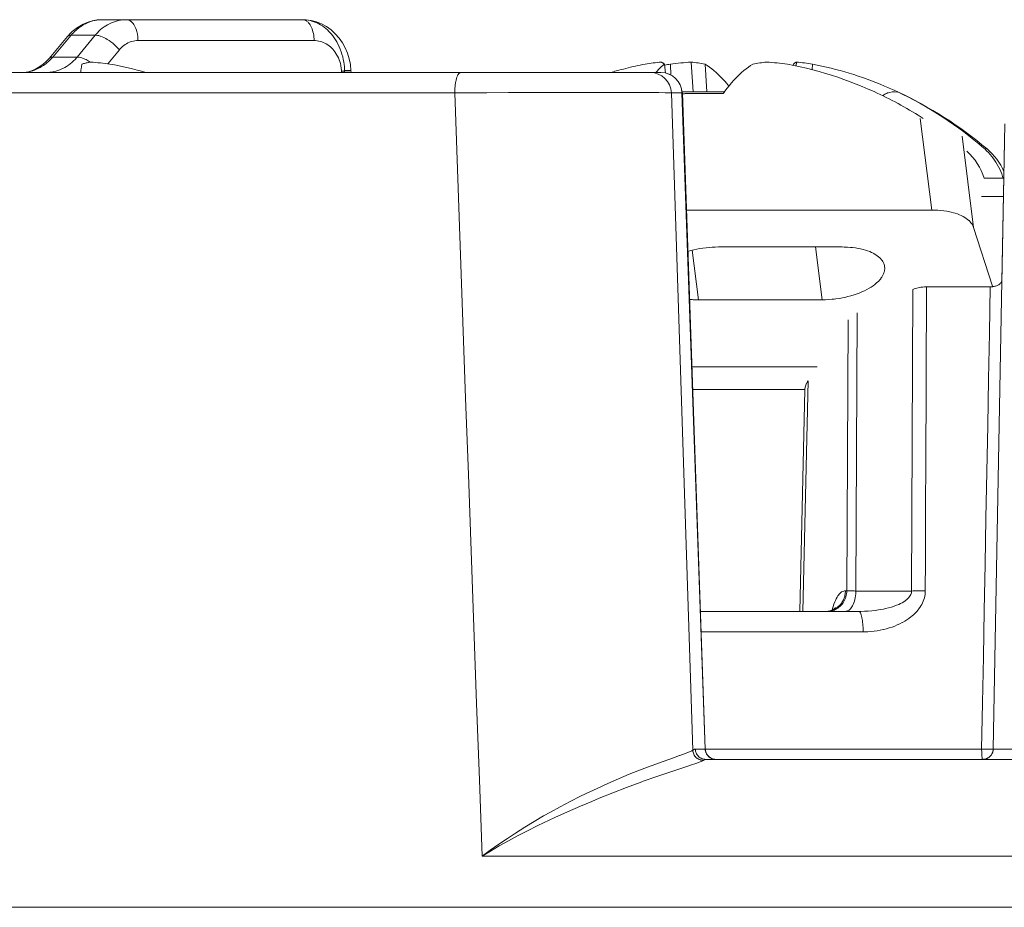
# Model space of a CAD drawing. Header units: inches. Extents: x 0 to 210, y -297 to 0.
# Tile 60 of 76: x 90 to 99, y -131 to -122. Entities that reach past the tile are written whole.
import ezdxf

# ---------------------------------------------------------------- set-up
doc = ezdxf.new("R2010")
doc.units = ezdxf.units.IN
doc.header["$MEASUREMENT"] = 0
doc.layers.add('Lag 4', color=7, linetype='Continuous')

msp = doc.modelspace()

# ---------------------------------------------------------------- linework, layer by layer
at = {"layer": 'Lag 4', "color": 7, "lineweight": 9, "true_color": 0xffffff}
for points in [[(90.5767, -122.2781), (90.5593, -122.2786), (90.5409, -122.28), (90.5226, -122.2824), (90.5044, -122.2857), (90.4864, -122.29), (90.4854, -122.2902), (90.4677, -122.2955), (90.4503, -122.3016), (90.4332, -122.3086), (90.4165, -122.3164), (90.4002, -122.325)], [(90.5767, -122.2781), (90.5604, -122.2785), (90.5441, -122.2795), (90.5278, -122.2811), (90.5116, -122.2834), (90.4954, -122.2864), (90.4794, -122.2899), (90.4635, -122.2941), (90.4479, -122.2989), (90.4324, -122.3042), (90.4173, -122.3102)], [(90.8024, -122.2781), (90.7838, -122.2786), (90.7649, -122.2802), (90.7459, -122.2828), (90.7269, -122.2865), (90.708, -122.2913), (90.6892, -122.297), (90.6707, -122.3038), (90.6607, -122.3079), (90.6429, -122.3162), (90.6255, -122.3253), (90.6084, -122.3356), (90.5915, -122.3468), (90.575, -122.3591), (90.5589, -122.3724), (90.5432, -122.3867), (90.5281, -122.4019), (90.5136, -122.4179), (90.5079, -122.4246)], [(90.5767, -122.2781), (92.4683, -122.2781)], [(90.9125, -122.4753), (90.9125, -122.4738), (90.9118, -122.4545), (90.91, -122.4357), (90.9073, -122.4174), (90.9037, -122.3997), (90.9024, -122.3943), (90.8978, -122.3782), (90.8925, -122.3631), (90.8865, -122.349), (90.8798, -122.3357), (90.8796, -122.3355), (90.8729, -122.3243), (90.8661, -122.3147), (90.8591, -122.3064), (90.8518, -122.2992), (90.8442, -122.2931), (90.8418, -122.2914), (90.8338, -122.2866), (90.8257, -122.2828), (90.8177, -122.2802), (90.8099, -122.2786), (90.8024, -122.2781)], [(92.6486, -122.3186), (92.6002, -122.2994), (92.5506, -122.2863), (92.5006, -122.2794), (92.468, -122.2781)], [(92.4683, -122.2781), (92.4697, -122.2781), (92.4711, -122.2782), (92.4725, -122.2783), (92.4739, -122.2784), (92.4753, -122.2785), (92.4768, -122.2787), (92.4782, -122.2789), (92.4796, -122.2792), (92.4809, -122.2795), (92.4823, -122.2798)], [(92.8629, -122.7044), (92.8627, -122.7034), (92.859, -122.6782), (92.8543, -122.6534), (92.8487, -122.6289), (92.8421, -122.6049), (92.8345, -122.5814), (92.8261, -122.5585), (92.8168, -122.5363), (92.8142, -122.5305), (92.8039, -122.5092), (92.7928, -122.4886), (92.781, -122.4689), (92.7686, -122.4501), (92.7555, -122.4321), (92.7418, -122.4151), (92.7275, -122.3989), (92.7191, -122.3902), (92.704, -122.3755), (92.6885, -122.3618), (92.6726, -122.3492), (92.6564, -122.3376), (92.6399, -122.3271), (92.6232, -122.3177), (92.6063, -122.3092), (92.5939, -122.3038), (92.5763, -122.297), (92.5583, -122.2913), (92.5402, -122.2865), (92.5221, -122.2828), (92.504, -122.2802), (92.486, -122.2786), (92.4683, -122.2781)], [(92.4823, -122.2798), (92.4835, -122.2801), (92.4897, -122.282), (92.4956, -122.2844), (92.5003, -122.2868), (92.5058, -122.2901), (92.5111, -122.2939), (92.5161, -122.2981), (92.5209, -122.3025), (92.5254, -122.3072), (92.5296, -122.3122), (92.5336, -122.3173)], [(90.4173, -122.3102), (90.4093, -122.3136), (90.3928, -122.3213), (90.3766, -122.3297), (90.3608, -122.3388), (90.3453, -122.3485), (90.3303, -122.3589), (90.3156, -122.3698), (90.3015, -122.3813), (90.2943, -122.3876), (90.2809, -122.3999), (90.2681, -122.4127)], [(90.4002, -122.325), (90.3941, -122.3284), (90.3808, -122.3365), (90.3678, -122.3451), (90.3607, -122.3501), (90.3482, -122.3595), (90.336, -122.3693), (90.3242, -122.3796), (90.3128, -122.3903), (90.3018, -122.4014), (90.2911, -122.4128), (90.2809, -122.4246)], [(92.5336, -122.3173), (92.5409, -122.3278), (92.5476, -122.3394), (92.5538, -122.3522), (92.5595, -122.3661), (92.5646, -122.3813), (92.5674, -122.391), (92.5678, -122.3929), (92.5716, -122.4092), (92.5745, -122.4256), (92.5766, -122.4421), (92.5778, -122.4587), (92.5783, -122.4753)], [(92.9106, -122.6476), (92.8945, -122.5951), (92.8731, -122.5445), (92.8465, -122.4965), (92.8149, -122.4516), (92.7788, -122.4108), (92.7387, -122.3748), (92.6949, -122.3438), (92.6486, -122.3186)], [(90.0715, -122.6442), (90.246, -122.4371)], [(90.2809, -122.4246), (90.1064, -122.6317)], [(90.246, -122.4371), (90.2465, -122.4365), (90.2492, -122.4339), (90.2522, -122.4316), (90.2548, -122.43), (90.2582, -122.4284), (90.2618, -122.4271), (90.2655, -122.4261), (90.2693, -122.4253), (90.2732, -122.4249), (90.2771, -122.4246), (90.2809, -122.4246)], [(90.2809, -122.4246), (90.5079, -122.4246)], [(90.5079, -122.4246), (90.3366, -122.6317)], [(90.5079, -122.4246), (90.5181, -122.4249), (90.5289, -122.4264), (90.5405, -122.4289), (90.5533, -122.4327), (90.5591, -122.4347), (90.5748, -122.4408), (90.5908, -122.4482), (90.6075, -122.457), (90.6204, -122.4645), (90.6391, -122.4764), (90.6557, -122.4882), (90.6734, -122.5018), (90.6903, -122.5162), (90.7065, -122.5313), (90.7217, -122.547), (90.7361, -122.5632)], [(90.7361, -122.5632), (90.6266, -122.6956)], [(90.9125, -122.4753), (90.8981, -122.4758), (90.8834, -122.4774), (90.8687, -122.48), (90.8541, -122.4837), (90.8396, -122.4884), (90.8307, -122.4919), (90.8168, -122.4982), (90.8035, -122.5054), (90.7904, -122.5136), (90.7776, -122.5229), (90.7652, -122.5332), (90.7532, -122.5444), (90.7418, -122.5565), (90.7361, -122.5632)], [(90.9125, -122.4753), (92.5783, -122.4753)], [(92.8324, -122.721), (92.8307, -122.7122), (92.8265, -122.6936), (92.8213, -122.6753), (92.8152, -122.6575), (92.8081, -122.6402), (92.8002, -122.6235), (92.7945, -122.6128), (92.7854, -122.5974), (92.7755, -122.5828), (92.765, -122.5691), (92.7539, -122.5563), (92.7423, -122.5444), (92.7332, -122.5361), (92.7205, -122.5257), (92.7073, -122.5161), (92.6936, -122.5076), (92.6795, -122.4999), (92.6651, -122.4933), (92.6525, -122.4885), (92.6376, -122.4837), (92.6227, -122.48), (92.6077, -122.4774), (92.5929, -122.4758), (92.5783, -122.4753)], [(90.043, -122.7781), (90.0614, -122.7776), (90.0799, -122.776), (90.0987, -122.7734), (90.1175, -122.7697), (90.1364, -122.765), (90.1551, -122.7591), (90.1737, -122.7523), (90.192, -122.7444), (90.2022, -122.7396), (90.2198, -122.7302), (90.2372, -122.7199), (90.2541, -122.7085), (90.2707, -122.6962), (90.2868, -122.6829), (90.3023, -122.6687), (90.3172, -122.6537), (90.3314, -122.6379), (90.3366, -122.6317)], [(90.0715, -122.6443), (90.0448, -122.6732)], [(90.1064, -122.6317), (90.1033, -122.6317), (90.0995, -122.6319), (90.0958, -122.6323), (90.0951, -122.6324), (90.0913, -122.6331), (90.0875, -122.6342), (90.0839, -122.6355), (90.0804, -122.6372), (90.0771, -122.6392), (90.0741, -122.6415), (90.0715, -122.6442)], [(90.3366, -122.6317), (90.1064, -122.6317)], [(90.4516, -122.6731), (90.4424, -122.6676), (90.4317, -122.6616), (90.4207, -122.6559), (90.4096, -122.6506), (90.3982, -122.6457), (90.3866, -122.6414), (90.3811, -122.6395), (90.3692, -122.636), (90.3575, -122.6335), (90.3467, -122.632), (90.3366, -122.6317)], [(92.9212, -122.7011), (92.9106, -122.6476)], [(89.9855, -122.7221), (89.9536, -122.7412), (89.9205, -122.7565), (89.8865, -122.7678)], [(90.0499, -122.6875), (90.0433, -122.6928), (90.0313, -122.702), (90.0189, -122.7107), (90.0133, -122.7145), (90.0005, -122.7226), (89.9873, -122.7302), (89.9739, -122.7374), (89.9602, -122.744), (89.9462, -122.7501), (89.9321, -122.7557), (89.9178, -122.7606)], [(90.016, -122.6993), (89.9855, -122.7221)], [(90.0448, -122.6732), (90.016, -122.6993)], [(90.3821, -122.6983), (90.382, -122.6994), (90.3805, -122.7073), (90.3792, -122.7152), (90.378, -122.7221), (90.3767, -122.7301), (90.3754, -122.738), (90.3741, -122.746), (90.3728, -122.7539), (90.3716, -122.7619), (90.3704, -122.7699), (90.3692, -122.7778)], [(90.4656, -122.6791), (90.4616, -122.6798), (90.4532, -122.6813), (90.4448, -122.6829), (90.4403, -122.6838), (90.432, -122.6856), (90.4236, -122.6875), (90.4152, -122.6894), (90.4069, -122.6915), (90.3986, -122.6937), (90.3904, -122.696), (90.3821, -122.6983)], [(92.9267, -122.7597), (92.9212, -122.7011)], [(95.8925, -122.6983), (95.8906, -122.6968), (95.8877, -122.6946), (95.8848, -122.6925), (95.8839, -122.6918), (95.8809, -122.6898), (95.8779, -122.6878), (95.8748, -122.6859), (95.8717, -122.6841), (95.8686, -122.6823), (95.8654, -122.6807), (95.8621, -122.6791)], [(95.8925, -122.6983), (95.9016, -122.7831)], [(95.9479, -122.6983), (95.9541, -122.8024)], [(96.1458, -122.6791), (96.1627, -122.9619)], [(96.276, -122.6983), (96.2917, -122.9618)], [(96.276, -122.6983), (96.2967, -122.7115), (96.3177, -122.726), (96.3389, -122.742), (96.3604, -122.7594), (96.3823, -122.7785), (96.389, -122.7846), (96.3977, -122.7927), (96.4199, -122.8143), (96.4413, -122.8365), (96.4621, -122.8592), (96.4823, -122.8825), (96.502, -122.9062)], [(96.728, -122.6983), (96.7072, -122.7115), (96.6862, -122.7261), (96.665, -122.742), (96.6435, -122.7594), (96.6217, -122.7785), (96.5995, -122.7992), (96.5956, -122.8029), (96.5727, -122.826), (96.5497, -122.8505), (96.5266, -122.8767), (96.5031, -122.9048), (96.486, -122.9263), (96.4635, -122.9558)], [(97.8759, -122.959), (97.8204, -122.9344), (97.7633, -122.9102), (97.7058, -122.8869), (97.648, -122.8647), (97.5899, -122.8435), (97.5315, -122.8233), (97.4728, -122.8041), (97.4145, -122.7861), (97.3552, -122.7689), (97.2958, -122.7527), (97.2361, -122.7375), (97.1762, -122.7234), (97.1162, -122.7103), (97.0561, -122.6983)], [(97.1115, -122.6983), (97.1103, -122.7094)], [(97.1115, -122.6983), (97.1134, -122.6968), (97.1163, -122.6946), (97.1192, -122.6925), (97.1201, -122.6918), (97.1231, -122.6898), (97.1261, -122.6878), (97.1292, -122.6859), (97.1323, -122.6841), (97.1355, -122.6823), (97.1386, -122.6807), (97.1419, -122.6791)], [(97.1419, -122.6791), (97.138, -122.7151)], [(97.2941, -122.6983), (97.2884, -122.7511)], [(80.9669, -122.7781), (95.8591, -122.7781)], [(89.9178, -122.7606), (89.9123, -122.7624), (89.9018, -122.7654), (89.8912, -122.7682), (89.8861, -122.7694), (89.8754, -122.7716), (89.8646, -122.7736), (89.8538, -122.7752), (89.8429, -122.7765), (89.8319, -122.7774), (89.821, -122.7779), (89.8101, -122.7781)], [(92.8375, -122.7771), (92.837, -122.7649)], [(92.8591, -122.7638), (92.8624, -122.7637), (92.869, -122.7633), (92.8756, -122.763), (92.8822, -122.7626), (92.8888, -122.7623), (92.8954, -122.7619), (92.902, -122.7616), (92.9053, -122.7614), (92.9119, -122.7611), (92.9185, -122.7606), (92.925, -122.76)], [(92.8667, -122.7607), (92.8673, -122.7759)], [(92.9267, -122.7597), (92.9262, -122.7594), (92.9255, -122.7595), (92.9231, -122.7595), (92.9222, -122.7594), (92.9181, -122.7594), (92.9169, -122.7595), (92.9156, -122.7595), (92.9097, -122.7596), (92.9068, -122.7596), (92.9009, -122.7598), (92.8966, -122.7599), (92.8907, -122.76), (92.8851, -122.7602), (92.8792, -122.7603), (92.8732, -122.7605), (92.8673, -122.7607)], [(92.925, -122.76), (92.9251, -122.76), (92.9253, -122.7599), (92.9254, -122.7599), (92.9256, -122.7599), (92.9257, -122.7599), (92.9259, -122.7598), (92.9261, -122.7598), (92.9263, -122.7598), (92.9264, -122.7598), (92.9266, -122.7598), (92.9267, -122.7597)], [(92.9266, -122.7597), (92.9274, -122.7781)], [(93.9645, -122.7781), (93.9606, -122.7786), (93.9566, -122.7801), (93.9525, -122.7828), (93.9482, -122.7867), (93.9438, -122.7921), (93.9433, -122.7927), (93.9389, -122.7997), (93.9348, -122.8079), (93.9337, -122.8104), (93.9286, -122.8235), (93.9252, -122.8342), (93.921, -122.8501), (93.9181, -122.8634), (93.9158, -122.876), (93.9128, -122.8968), (93.9114, -122.9084), (93.9096, -122.9293), (93.9084, -122.9502), (93.9079, -122.9711)], [(86.6775, -122.9711), (93.9079, -122.9711)], [(93.9079, -122.9711), (94.0076, -122.9705), (94.2126, -122.9693), (94.4175, -122.9683), (94.6225, -122.9675), (94.7639, -122.9672), (94.9689, -122.9669), (95.0795, -122.9668), (95.2844, -122.9668), (95.348, -122.9668), (95.553, -122.9667), (95.5953, -122.9668), (95.7612, -122.9674), (95.8391, -122.9682), (95.8983, -122.9691), (95.9379, -122.9701), (95.9432, -122.9703), (95.9575, -122.9711)], [(93.9079, -122.9711), (93.9338, -123.6935), (93.9598, -124.4158), (93.9857, -125.1381), (94.0117, -125.8604), (94.0376, -126.5827), (94.0635, -127.3051), (94.0895, -128.0274), (94.1154, -128.7497), (94.1414, -129.472), (94.1674, -130.1944)], [(95.9576, -122.9711), (96.1602, -129.1911)], [(95.9576, -122.9711), (96.0577, -122.9711)], [(96.2775, -129.1816), (96.0577, -122.9711)], [(96.2366, -122.9619), (96.0583, -122.962)], [(96.0607, -122.971), (96.0619, -122.971)], [(96.2761, -129.1818), (96.0619, -122.971)], [(96.0976, -122.9782), (96.094, -122.9782), (96.0905, -122.9782), (96.0869, -122.9782), (96.0833, -122.9783), (96.0798, -122.9783), (96.0762, -122.9783), (96.0726, -122.9783), (96.0691, -122.9783), (96.0655, -122.9783), (96.062, -122.9783)], [(96.4596, -122.9614), (96.2366, -122.9619)], [(98.0932, -122.959), (98.0928, -122.9645)], [(98.9216, -123.5017), (98.9123, -123.4936), (98.8662, -123.454), (98.8194, -123.4152), (98.772, -123.3773), (98.7239, -123.3402), (98.6753, -123.3039), (98.6261, -123.2685), (98.5763, -123.234), (98.5261, -123.2005), (98.4752, -123.1678), (98.4238, -123.136), (98.3718, -123.105), (98.3607, -123.0986), (98.3081, -123.0688), (98.255, -123.0399), (98.2015, -123.0119), (98.1476, -122.985), (98.0932, -122.959)], [(98.4199, -124.0792), (98.3108, -123.2132)], [(99.0834, -124.7567), (99.1109, -123.264)], [(99.085, -124.7704), (99.113, -123.2649)], [(98.8166, -124.2449), (98.7075, -123.3789)], [(98.9216, -123.5017), (98.9435, -123.5017)], [(98.9216, -123.5017), (98.9394, -123.5181), (98.9566, -123.5353), (98.9731, -123.5533), (98.9888, -123.5721), (98.9999, -123.5863), (99.0143, -123.6061), (99.0278, -123.6266), (99.0404, -123.6476), (99.0521, -123.6692), (99.063, -123.6914), (99.0729, -123.7141), (99.0819, -123.7373), (99.09, -123.7608), (99.0952, -123.7781)], [(99.0952, -123.7781), (98.9171, -123.7781)], [(98.8911, -123.9513), (99.0982, -123.9513)], [(96.1001, -124.0792), (98.4199, -124.0792)], [(98.8166, -124.2449), (98.8127, -124.2344), (98.8077, -124.2238), (98.8016, -124.2133), (98.7993, -124.2099), (98.7918, -124.1998), (98.7831, -124.1898), (98.7732, -124.1799), (98.7709, -124.1778), (98.7594, -124.168), (98.7466, -124.1586), (98.7325, -124.1495), (98.732, -124.1492), (98.7163, -124.1402), (98.6994, -124.1318), (98.6836, -124.1248), (98.6637, -124.117), (98.6426, -124.1099), (98.6267, -124.1052), (98.603, -124.0991), (98.5781, -124.0937), (98.5628, -124.0908), (98.5356, -124.0867), (98.5074, -124.0834), (98.4783, -124.081), (98.4483, -124.0796), (98.4199, -124.0792)], [(98.8166, -124.2449), (98.9947, -124.7999)], [(96.1136, -124.4717), (96.141, -124.4638), (96.1694, -124.4566), (96.1979, -124.4503), (96.2267, -124.4447), (96.2556, -124.4401), (96.2563, -124.4399), (96.2853, -124.4361), (96.3144, -124.4331), (96.3436, -124.4309), (96.3728, -124.4296), (96.402, -124.4292)], [(96.1539, -124.4605), (96.213, -124.9292)], [(97.5731, -124.4292), (96.402, -124.4292)], [(97.3211, -124.4292), (97.3841, -124.9292)], [(97.5731, -124.4292), (97.5918, -124.4294), (97.6222, -124.4305), (97.6518, -124.4326), (97.6715, -124.4345), (97.6992, -124.4381), (97.7259, -124.4426), (97.7462, -124.4468), (97.7704, -124.4526), (97.7933, -124.4591), (97.8136, -124.4658), (97.8335, -124.4734), (97.8521, -124.4815), (97.8545, -124.4827), (97.8713, -124.4912), (97.8867, -124.5001), (97.9008, -124.5093), (97.9053, -124.5125), (97.9175, -124.522), (97.9284, -124.5317), (97.9381, -124.5417), (97.9428, -124.5471), (97.9506, -124.5572), (97.9574, -124.5675), (97.9629, -124.5778), (97.9658, -124.5842), (97.9699, -124.595), (97.9728, -124.6059), (97.9747, -124.6167)], [(97.9747, -124.6167), (97.9755, -124.6277), (97.9754, -124.639), (97.9749, -124.6446), (97.9732, -124.6559), (97.9704, -124.6674), (97.9687, -124.673), (97.9643, -124.6847), (97.9588, -124.6965), (97.9562, -124.7014), (97.9489, -124.7135), (97.9404, -124.7257), (97.9374, -124.7296), (97.9271, -124.7421), (97.9155, -124.7544), (97.9025, -124.7668), (97.888, -124.7792), (97.8824, -124.7836), (97.8656, -124.7962), (97.8474, -124.8084), (97.8279, -124.8204), (97.8067, -124.8321), (97.8065, -124.8323), (97.7835, -124.8438), (97.7593, -124.8549), (97.7338, -124.8654), (97.7136, -124.873), (97.6855, -124.8825), (97.6566, -124.8913), (97.6267, -124.8993), (97.6085, -124.9036), (97.5771, -124.9103), (97.5452, -124.916), (97.513, -124.9207), (97.4968, -124.9227), (97.4801, -124.9245), (97.4478, -124.9271), (97.4158, -124.9287), (97.3841, -124.9292)], [(99.0018, -129.1803), (99.0846, -124.7488)], [(99.0846, -124.7488), (99.0833, -124.7543), (99.0809, -124.7601), (99.079, -124.7635), (99.0749, -124.7693), (99.0697, -124.7749), (99.065, -124.779), (99.0582, -124.7839), (99.0543, -124.7863), (99.0471, -124.7903), (99.0396, -124.7938), (99.0319, -124.7968), (99.0241, -124.7993)], [(98.2427, -124.831), (98.2303, -127.6848)], [(98.3712, -124.8063), (98.3636, -124.8064), (98.3504, -124.8069), (98.3373, -124.808), (98.3318, -124.8086), (98.3187, -124.8103), (98.3057, -124.8125), (98.2927, -124.8152), (98.2799, -124.8183), (98.2673, -124.822), (98.2547, -124.8262), (98.2425, -124.831)], [(98.3712, -124.8063), (98.37, -125.0941), (98.3688, -125.3819), (98.3676, -125.6698), (98.3664, -125.9576), (98.3652, -126.2454), (98.364, -126.5332), (98.3628, -126.821), (98.3616, -127.1088), (98.3604, -127.3966), (98.3592, -127.6844)], [(98.3712, -124.8063), (98.9746, -124.8063)], [(98.8926, -129.1816), (98.9008, -128.7441), (98.909, -128.3066), (98.9172, -127.8691), (98.9254, -127.4315), (98.9336, -126.994), (98.9418, -126.5565), (98.95, -126.1189), (98.9582, -125.6814), (98.9664, -125.2439), (98.9746, -124.8063)], [(99.0241, -124.7993), (99.022, -124.7999), (99.0171, -124.8011), (99.0123, -124.8023), (99.0095, -124.8029), (99.0045, -124.8038), (98.9996, -124.8045), (98.9946, -124.8052), (98.9896, -124.8057), (98.9846, -124.806), (98.9796, -124.8062), (98.9746, -124.8063)], [(96.213, -124.9292), (96.2085, -124.9292), (96.2001, -124.9291), (96.1917, -124.9289), (96.1879, -124.9288), (96.1795, -124.9286), (96.1711, -124.9282), (96.1627, -124.9278), (96.1543, -124.9273), (96.146, -124.9267), (96.1376, -124.9261), (96.1292, -124.9253)], [(96.213, -124.9292), (97.3841, -124.9292)], [(97.7154, -125.0521), (97.7033, -127.6848)], [(97.6172, -127.6816), (97.6292, -125.1172)], [(97.3364, -125.5638), (96.1513, -125.5638)], [(97.2502, -125.6954), (97.2008, -127.8781)], [(97.2502, -125.6954), (97.2467, -125.7008), (97.2421, -125.7087), (97.2379, -125.7169), (97.2367, -125.7193), (97.2329, -125.7278), (97.2296, -125.7364), (97.2267, -125.7452), (97.2244, -125.7542), (97.2226, -125.7632), (97.2214, -125.7723), (97.2209, -125.7815)], [(97.2209, -125.7781), (96.1587, -125.7781)], [(97.2209, -125.7815), (97.1735, -127.8781)], [(97.6045, -127.6816), (97.5964, -127.6826), (97.5881, -127.6847), (97.5797, -127.6879), (97.5714, -127.6921), (97.5681, -127.6941), (97.5604, -127.6997), (97.5529, -127.7064), (97.5454, -127.7143), (97.5378, -127.7239), (97.5335, -127.7299), (97.525, -127.7431), (97.5169, -127.7577), (97.509, -127.7738), (97.5028, -127.788), (97.4949, -127.8086), (97.4875, -127.8306), (97.4841, -127.8418), (97.4779, -127.8644)], [(97.6172, -127.6816), (97.6165, -127.6952), (97.6148, -127.7101), (97.6121, -127.7247), (97.6083, -127.739), (97.6037, -127.7529), (97.598, -127.7665), (97.5958, -127.771), (97.5889, -127.784), (97.5812, -127.7963), (97.5726, -127.8079), (97.5634, -127.8187)], [(97.577, -127.7826), (97.58, -127.7772), (97.5847, -127.7677), (97.589, -127.7581), (97.5906, -127.754), (97.5941, -127.7441), (97.5971, -127.7339), (97.5996, -127.7236), (97.6016, -127.7132), (97.6031, -127.7027), (97.604, -127.6922), (97.6045, -127.6816)], [(97.6172, -127.6816), (97.6045, -127.6816)], [(97.7032, -127.6848), (97.7024, -127.7048), (97.702, -127.7101), (97.6998, -127.7301), (97.6966, -127.7498), (97.6933, -127.7657), (97.6889, -127.7816), (97.6839, -127.7965), (97.678, -127.8109), (97.6719, -127.8235), (97.6653, -127.8348), (97.6587, -127.8446), (97.6518, -127.853), (97.6449, -127.86), (97.6379, -127.8658), (97.6309, -127.8703), (97.6237, -127.8739), (97.6163, -127.8764)], [(97.6172, -127.6816), (97.6234, -127.6821), (97.632, -127.6826), (97.6343, -127.6827), (97.643, -127.6832), (97.6516, -127.6835), (97.6602, -127.6838), (97.6688, -127.6841), (97.6774, -127.6843), (97.686, -127.6845), (97.6946, -127.6847), (97.7032, -127.6848)], [(98.2303, -127.6848), (97.7033, -127.6848)], [(97.7328, -127.8781), (97.7495, -127.878), (97.7852, -127.877), (97.8204, -127.875), (97.8551, -127.872), (97.8892, -127.868), (97.9016, -127.8663), (97.9341, -127.8611), (97.9655, -127.8551), (97.9831, -127.8513), (98.0118, -127.8442), (98.0391, -127.8365), (98.0636, -127.8286), (98.0869, -127.8201), (98.1083, -127.8113), (98.1248, -127.8037), (98.1406, -127.7955), (98.155, -127.787), (98.1685, -127.7778), (98.1727, -127.7747), (98.1845, -127.7652), (98.1949, -127.7556), (98.2038, -127.7461), (98.2113, -127.7368), (98.2174, -127.7277), (98.2223, -127.7188), (98.2259, -127.7101), (98.2285, -127.7015), (98.23, -127.6931), (98.2304, -127.6848)], [(97.7714, -128.0711), (97.785, -128.071), (97.815, -128.07), (97.8448, -128.068), (97.8744, -128.065), (97.9038, -128.0609), (97.9329, -128.0558), (97.9616, -128.0497), (97.9636, -128.0493), (97.9915, -128.0422), (98.0187, -128.0344), (98.045, -128.0257), (98.0704, -128.0162), (98.095, -128.0059), (98.1188, -127.9949), (98.1416, -127.9832), (98.143, -127.9825), (98.1645, -127.9703), (98.185, -127.9575), (98.2042, -127.9443), (98.2224, -127.9306), (98.2335, -127.9217), (98.2497, -127.9074), (98.2648, -127.8929), (98.2786, -127.8781), (98.2914, -127.863), (98.296, -127.8572), (98.3072, -127.8419), (98.3172, -127.8264), (98.3261, -127.8109), (98.3339, -127.7953), (98.3406, -127.7796), (98.3457, -127.7653), (98.3505, -127.7491), (98.3543, -127.7328), (98.357, -127.7165), (98.3586, -127.7004), (98.3592, -127.6844)], [(98.3592, -127.6844), (98.3501, -127.6844), (98.3372, -127.6843), (98.3243, -127.6842), (98.3205, -127.6842), (98.3077, -127.6842), (98.2948, -127.6842), (98.2819, -127.6842), (98.269, -127.6843), (98.2562, -127.6844), (98.2433, -127.6846), (98.2304, -127.6848)], [(97.5112, -127.841), (97.5114, -127.8407), (97.5093, -127.8431), (97.504, -127.8483), (97.4953, -127.8551), (97.483, -127.8625), (97.4673, -127.8695), (97.4488, -127.8749), (97.4277, -127.8778)], [(97.5454, -127.8358), (97.5406, -127.8397), (97.5326, -127.8456), (97.5243, -127.8511), (97.5212, -127.853), (97.5124, -127.8578), (97.5035, -127.8622), (97.4942, -127.8661), (97.4848, -127.8695), (97.4752, -127.8723), (97.4656, -127.8746), (97.4558, -127.8763)], [(97.4652, -127.8717), (97.4688, -127.8706), (97.4778, -127.8676), (97.4867, -127.8641), (97.4921, -127.8617), (97.5007, -127.8574), (97.509, -127.8527), (97.5172, -127.8475), (97.525, -127.8419), (97.5326, -127.836), (97.5398, -127.8296), (97.5467, -127.823)], [(97.4949, -127.8781), (97.4954, -127.8765), (97.5005, -127.8629), (97.5051, -127.8524), (97.5087, -127.8453), (97.5109, -127.8414), (97.5112, -127.841)], [(97.5467, -127.823), (97.5502, -127.8193), (97.5536, -127.8155), (97.5569, -127.8117), (97.56, -127.8078), (97.5631, -127.8037), (97.5661, -127.7996), (97.569, -127.7955), (97.5718, -127.7912), (97.5745, -127.7869), (97.577, -127.7826)], [(96.2311, -127.8781), (97.7328, -127.8781)], [(97.6163, -127.8764), (97.615, -127.8767), (97.6137, -127.877), (97.6124, -127.8772), (97.611, -127.8775), (97.6097, -127.8777), (97.6084, -127.8778), (97.607, -127.878), (97.6057, -127.878), (97.6044, -127.8781), (97.603, -127.8781)], [(97.7328, -127.8781), (97.7357, -127.8786), (97.7384, -127.8801), (97.7412, -127.8827), (97.7441, -127.8868), (97.7467, -127.8916), (97.7506, -127.9004), (97.7535, -127.9094), (97.7575, -127.9244), (97.7596, -127.9343), (97.7632, -127.954), (97.764, -127.9595), (97.7665, -127.9795), (97.7683, -127.9995), (97.7692, -128.0107), (97.7703, -128.0308), (97.7711, -128.051), (97.7714, -128.0711)], [(96.2378, -128.0711), (97.7714, -128.0711)], [(94.1674, -130.1944), (94.2445, -130.1378), (94.3241, -130.0817), (94.4063, -130.0259), (94.4832, -129.9755), (94.5706, -129.9203), (94.6593, -129.8664), (94.7494, -129.8137), (94.8136, -129.7774), (94.9059, -129.7269), (95.0008, -129.677), (95.0984, -129.6277), (95.1446, -129.6051), (95.1531, -129.6009), (95.2544, -129.5528), (95.3559, -129.5066), (95.4575, -129.4622), (95.5599, -129.4195), (95.601, -129.4028), (95.7075, -129.3611), (95.7327, -129.3514), (95.8459, -129.3093), (95.8503, -129.3077), (95.9515, -129.2714), (96.0342, -129.2422), (96.0389, -129.2406), (96.0972, -129.2195), (96.121, -129.2104), (96.1395, -129.2027), (96.1526, -129.1963), (96.1555, -129.1947), (96.1602, -129.1911)], [(96.1602, -129.1915), (96.1619, -129.1901), (96.164, -129.1885), (96.1662, -129.187), (96.1666, -129.1867), (96.1689, -129.1854), (96.1713, -129.1843), (96.1738, -129.1833), (96.1764, -129.1825), (96.179, -129.1819), (96.1816, -129.1815), (96.1842, -129.1813)], [(96.23, -129.2826), (96.2297, -129.2825), (96.2198, -129.2787), (96.2106, -129.2741), (96.2022, -129.2689), (96.1944, -129.2628), (96.1873, -129.2558), (96.1863, -129.2548), (96.18, -129.247), (96.1745, -129.2386), (96.1697, -129.2295), (96.1658, -129.2197), (96.1658, -129.2196), (96.163, -129.2103), (96.1611, -129.2005), (96.1602, -129.1911)], [(96.2775, -129.1816), (96.1842, -129.1816)], [(96.284, -129.2781), (96.2742, -129.2776), (96.2642, -129.276), (96.2542, -129.2734), (96.2489, -129.2715), (96.2393, -129.2674), (96.2304, -129.2624), (96.2221, -129.2566), (96.2147, -129.2501), (96.208, -129.2429), (96.2019, -129.2348), (96.1966, -129.2261), (96.1921, -129.2167), (96.19, -129.2113), (96.187, -129.2014), (96.1851, -129.1914), (96.1842, -129.1816)], [(98.8926, -129.1816), (96.2761, -129.1816)], [(96.2775, -129.1816), (96.2784, -129.191), (96.2803, -129.2008), (96.2833, -129.2107), (96.2841, -129.2132), (96.2859, -129.2175), (96.2903, -129.2268), (96.2955, -129.2353), (96.3013, -129.2429), (96.3079, -129.2499), (96.3155, -129.2563), (96.3239, -129.2622), (96.3331, -129.2673), (96.34, -129.2704), (96.3498, -129.2739), (96.3598, -129.2764)], [(96.2915, -129.2268), (96.2843, -129.2107), (96.2801, -129.1937), (96.2789, -129.1817)], [(96.3788, -129.2781), (96.3617, -129.2766), (96.3445, -129.2721), (96.3282, -129.2643), (96.3137, -129.254), (96.3015, -129.2415), (96.2915, -129.2268)], [(98.8926, -129.1816), (98.8927, -129.191), (98.8929, -129.2011), (98.8931, -129.2097), (98.8935, -129.2198), (98.8938, -129.2267), (98.8945, -129.2368), (98.8951, -129.2445), (98.8957, -129.2515), (98.8965, -129.2578), (98.8974, -129.2634), (98.8977, -129.2646), (98.8981, -129.2681), (98.8981, -129.2693), (98.8982, -129.272), (98.8985, -129.2731), (98.8994, -129.2749), (98.901, -129.2761), (98.9021, -129.2769), (98.9027, -129.2774), (98.903, -129.2779), (98.9025, -129.2782), (98.9007, -129.2781), (98.9005, -129.278)], [(98.8926, -129.1816), (98.8973, -129.1818), (98.9044, -129.1819), (98.9115, -129.182), (98.9139, -129.182), (98.921, -129.1821), (98.928, -129.1822), (98.9351, -129.1823), (98.9422, -129.1823), (98.9493, -129.1823), (98.9564, -129.1823), (98.9635, -129.1822)], [(98.9003, -129.2781), (98.9019, -129.2781), (98.9064, -129.278), (98.9109, -129.2777), (98.9137, -129.2774), (98.9182, -129.2767), (98.9226, -129.2758), (98.9271, -129.2748), (98.9314, -129.2735), (98.9357, -129.2721), (98.9399, -129.2704), (98.944, -129.2686)], [(98.944, -129.2686), (98.9465, -129.2675), (98.949, -129.2662), (98.9514, -129.2649), (98.9538, -129.2636), (98.9561, -129.2621), (98.9584, -129.2606), (98.9607, -129.2591), (98.9629, -129.2575), (98.9651, -129.2558), (98.9672, -129.254)], [(98.9635, -129.1822), (98.967, -129.1822), (98.9708, -129.1821), (98.9747, -129.182), (98.9785, -129.182), (98.9787, -129.182), (98.9826, -129.1819), (98.9864, -129.1817), (98.9903, -129.1815), (98.9905, -129.1815), (98.9943, -129.1813), (98.9981, -129.181), (98.9996, -129.1808), (99.0018, -129.1803)], [(98.9672, -129.254), (98.9706, -129.2511), (98.9738, -129.2479), (98.9768, -129.2446), (98.9797, -129.2411), (98.9825, -129.2375), (98.985, -129.2337), (98.9874, -129.2299), (98.9896, -129.2259), (98.9917, -129.2219), (98.9935, -129.2178)], [(98.9935, -129.2178), (98.9945, -129.2157), (98.9958, -129.2121), (98.9971, -129.2084), (98.9976, -129.2069), (98.9987, -129.2032), (98.9996, -129.1995), (99.0004, -129.1957), (99.0011, -129.1918), (99.0016, -129.188), (99.0019, -129.1841), (99.0021, -129.1803)], [(99.0026, -129.1803), (99.0064, -129.1808), (99.0093, -129.1809), (99.0233, -129.1814), (99.0441, -129.1818), (99.0497, -129.1819), (99.071, -129.1821), (99.0746, -129.1821), (99.0959, -129.1822), (99.1173, -129.1822), (99.1386, -129.1821), (99.1518, -129.1821), (99.1732, -129.182), (99.1945, -129.1818), (99.2158, -129.1816)], [(94.1674, -130.1944), (94.2474, -130.1455), (94.3303, -130.0969), (94.4164, -130.0485), (94.5036, -130.0015), (94.5966, -129.9534), (94.6954, -129.9042), (94.8012, -129.8536), (94.8545, -129.8287), (94.9747, -129.7742), (95.0991, -129.7197), (95.2039, -129.6752), (95.2744, -129.646), (95.4045, -129.5936), (95.5331, -129.5437), (95.6623, -129.4955), (95.6833, -129.4879), (95.6899, -129.4855), (95.8205, -129.4391), (95.9422, -129.3976), (96.0466, -129.3632), (96.1324, -129.3355), (96.1396, -129.3332), (96.1977, -129.3141), (96.2221, -129.3055), (96.2407, -129.2983), (96.2537, -129.2923), (96.2566, -129.2908), (96.2608, -129.2876)], [(96.2608, -129.2876), (96.2596, -129.2876), (96.2565, -129.2875), (96.2533, -129.2873), (96.2514, -129.2871), (96.2483, -129.2867), (96.2452, -129.2863), (96.2421, -129.2857), (96.2391, -129.2851), (96.236, -129.2843), (96.233, -129.2835), (96.23, -129.2826)], [(96.284, -129.2781), (96.2832, -129.2781), (96.2807, -129.2783), (96.2781, -129.2787), (96.2765, -129.279), (96.274, -129.2798), (96.2716, -129.2807), (96.2693, -129.2818), (96.267, -129.283), (96.2649, -129.2844), (96.2628, -129.2859), (96.2608, -129.2876)], [(96.284, -129.2781), (101.8123, -129.2781)], [(96.3598, -129.2764), (96.3615, -129.2767), (96.3633, -129.277), (96.365, -129.2773), (96.3668, -129.2775), (96.3685, -129.2777), (96.3703, -129.2778), (96.372, -129.278), (96.3738, -129.278), (96.3756, -129.2781), (96.3773, -129.2781)], [(94.1674, -130.1944), (103.7156, -130.1944)], [(78.1329, -130.6781), (121.9357, -130.6781)]]:
    msp.add_lwpolyline(points, dxfattribs=at)
for points in [[(90.2681, -122.4127), (90.2604, -122.4206), (90.2531, -122.4287), (90.246, -122.4371)], [(90.0499, -122.6875), (90.0704, -122.6706), (90.0893, -122.6519), (90.1064, -122.6317)], [(90.4617, -122.6796), (90.4583, -122.6774), (90.455, -122.6752), (90.4516, -122.6731)], [(90.6476, -122.6983), (90.5871, -122.6901), (90.5264, -122.6837), (90.4656, -122.6791)], [(90.9875, -122.7778), (90.8755, -122.7461), (90.7621, -122.7196), (90.6476, -122.6983)], [(92.837, -122.7649), (92.8364, -122.7502), (92.8349, -122.7355), (92.8324, -122.721)], [(92.8657, -122.7325), (92.865, -122.7231), (92.864, -122.7138), (92.8629, -122.7044)], [(92.8673, -122.7607), (92.867, -122.7513), (92.8664, -122.7419), (92.8657, -122.7325)], [(95.5271, -122.7392), (95.4969, -122.7468), (95.4667, -122.7548), (95.4367, -122.7633)], [(95.6182, -122.7175), (95.5877, -122.7243), (95.5573, -122.7315), (95.5271, -122.7392)], [(95.7099, -122.6983), (95.6793, -122.7043), (95.6487, -122.7107), (95.6182, -122.7175)], [(95.8621, -122.6791), (95.8112, -122.6837), (95.7604, -122.6901), (95.7099, -122.6983)], [(95.8442, -122.7416), (95.8362, -122.7499), (95.8283, -122.7585), (95.8207, -122.7673)], [(95.8682, -122.7186), (95.8599, -122.726), (95.852, -122.7336), (95.8442, -122.7416)], [(95.8925, -122.6983), (95.8841, -122.7048), (95.876, -122.7115), (95.8682, -122.7186)], [(95.9479, -122.6983), (95.9302, -122.7017), (95.9124, -122.7052), (95.8947, -122.7089)], [(96.1458, -122.6791), (96.0797, -122.6837), (96.0137, -122.6901), (95.9479, -122.6983)], [(96.276, -122.6983), (96.2329, -122.6902), (96.1894, -122.6838), (96.1458, -122.6791)], [(96.8582, -122.6791), (96.8145, -122.6838), (96.7711, -122.6902), (96.728, -122.6983)], [(97.0561, -122.6983), (96.9903, -122.6901), (96.9243, -122.6837), (96.8582, -122.6791)], [(97.2941, -122.6983), (97.2436, -122.6901), (97.1928, -122.6837), (97.1419, -122.6791)], [(97.9745, -122.9061), (97.7555, -122.8135), (97.5275, -122.7438), (97.2941, -122.6983)], [(92.837, -122.7649), (92.8444, -122.7645), (92.8517, -122.7642), (92.8591, -122.7638)], [(95.4367, -122.7633), (95.4199, -122.768), (95.4032, -122.7728), (95.3865, -122.7778)], [(95.9576, -122.9711), (95.9539, -122.8635), (95.8657, -122.7782), (95.758, -122.7781)], [(95.8207, -122.7673), (95.8177, -122.7707), (95.8148, -122.7743), (95.8118, -122.7778)], [(96.0577, -122.9711), (96.054, -122.8635), (95.9658, -122.7782), (95.8581, -122.7781)], [(96.0591, -122.9711), (96.0553, -122.8634), (95.9669, -122.7781), (95.8592, -122.7781)], [(98.0932, -122.959), (98.054, -122.9406), (98.0144, -122.923), (97.9745, -122.9061)], [(96.0976, -122.9782), (96.2142, -122.9782), (96.3308, -122.978), (96.4474, -122.9777)], [(96.4596, -122.9611), (96.4555, -122.9666), (96.4514, -122.9722), (96.4474, -122.9778)], [(96.4635, -122.9558), (96.4622, -122.9576), (96.4609, -122.9593), (96.4596, -122.9611)], [(98.3192, -123.1998), (98.1771, -123.1095), (98.029, -123.0291), (97.8759, -122.959)], [(98.0066, -122.9706), (97.9888, -122.9768), (97.9721, -122.986), (97.9574, -122.9977)], [(98, -122.9731), (97.9846, -122.9791), (97.9703, -122.9875), (97.9574, -122.9977)], [(98.0928, -122.9645), (98.0617, -122.9584), (98.0295, -122.9614), (98, -122.9731)], [(98.0066, -122.9706), (98.0044, -122.9714), (98.0022, -122.9722), (98, -122.9731)], [(98.9435, -123.5017), (98.6861, -123.284), (98.4008, -123.1017), (98.0951, -122.9596)], [(98.3404, -123.2134), (98.3334, -123.2088), (98.3263, -123.2043), (98.3192, -123.1998)], [(98.9171, -123.7781), (98.8847, -123.6806), (98.8285, -123.5928), (98.7537, -123.5225)], [(99.1029, -123.7158), (99.0668, -123.6332), (99.0123, -123.5599), (98.9435, -123.5017)], [(99.0841, -124.7488), (99.0837, -124.7514), (99.0835, -124.754), (99.0834, -124.7566)], [(97.4326, -127.8775), (97.4436, -127.8766), (97.4546, -127.8746), (97.4652, -127.8717)], [(97.5454, -127.8358), (97.5518, -127.8305), (97.5578, -127.8248), (97.5634, -127.8187)], [(97.4308, -127.8781), (97.4392, -127.8781), (97.4475, -127.8775), (97.4558, -127.8763)]]:
    msp.add_open_spline(points, degree=3, dxfattribs=at)

doc.saveas('drawing.dxf')
